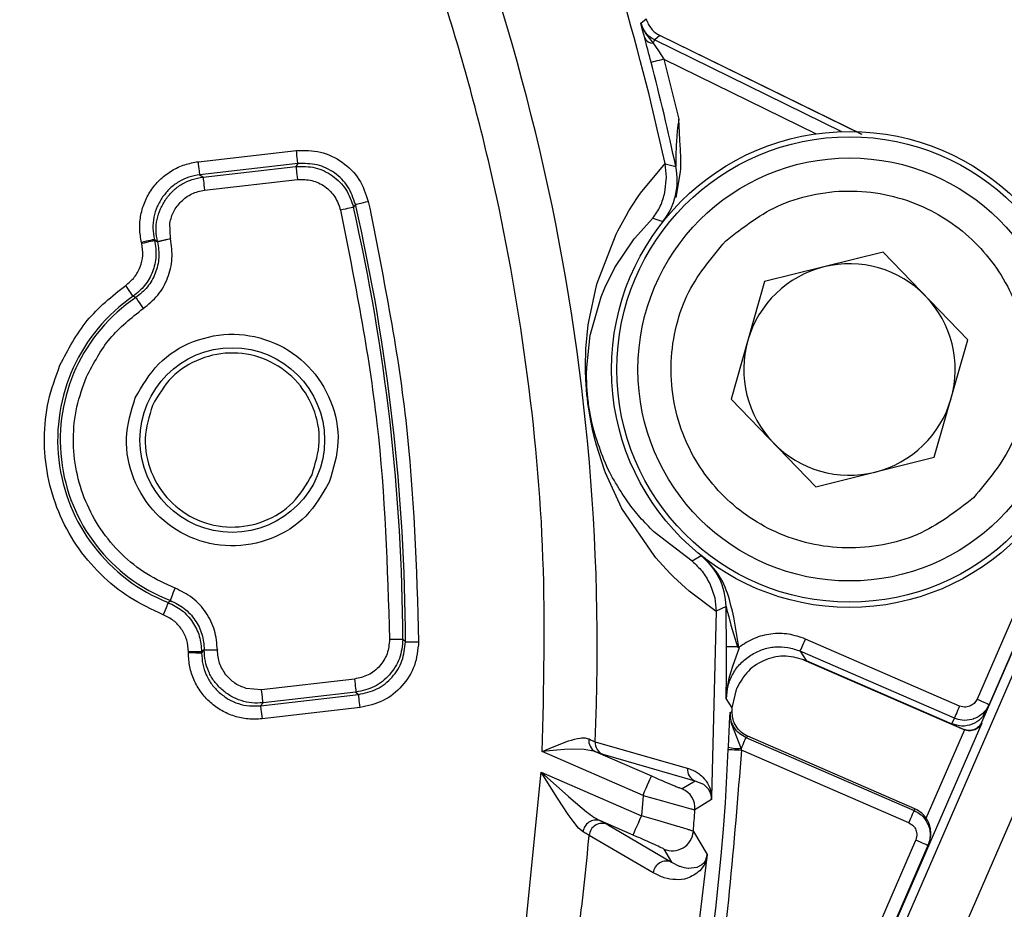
# Model space of a CAD drawing. Header units: millimetres. Extents: x 2719 to 13968, y 3953 to 13921.
# Tile 18 of 160: x 5219 to 5257, y 4804 to 4837. Entities that reach past the tile are written whole.
import ezdxf

# ---------------------------------------------------------------- set-up
doc = ezdxf.new("R2010")
doc.units = ezdxf.units.MM

msp = doc.modelspace()

# ---------------------------------------------------------------- linework, layer by layer
at = {"color": 7, "linetype": 'Continuous', "lineweight": 25}
for p, q in [((5210.732, 4701.181), (5276.463, 4852.499)), ((5227.318, 4744.718), (5267.535, 4837.3)), ((5242.77, 4837.283), (5242.968, 4837.447)), ((5242.834, 4837.028), (5242.77, 4837.283)), ((5242.77, 4837.283), (5242.851, 4837.063)), ((5242.911, 4836.73), (5242.834, 4837.028)), ((5242.851, 4837.063), (5242.955, 4836.879)), ((5242.955, 4836.879), (5243.232, 4836.535)), ((5243.232, 4836.535), (5243.245, 4836.562)), ((5243.232, 4836.535), (5243.318, 4836.406)), ((5243.245, 4836.562), (5243.257, 4836.585)), ((5243.257, 4836.585), (5243.267, 4836.606)), ((5243.267, 4836.606), (5243.275, 4836.623)), ((5243.275, 4836.623), (5243.282, 4836.637)), ((5243.282, 4836.637), (5243.287, 4836.647)), ((5243.287, 4836.647), (5243.29, 4836.653)), ((5243.29, 4836.653), (5243.292, 4836.656)), ((5243.49, 4836.821), (5243.292, 4836.656)), ((5243.292, 4836.656), (5250.359, 4833.186)), ((5251.1, 4833.085), (5243.49, 4836.821)), ((5251.134, 4833.079), (5243.49, 4836.821)), ((5243.318, 4836.406), (5243.429, 4836.24)), ((5243.429, 4836.24), (5243.637, 4835.929)), ((5243.164, 4835.805), (5243.154, 4835.803)), ((5243.193, 4835.813), (5243.164, 4835.805)), ((5243.238, 4835.825), (5243.193, 4835.813)), ((5243.298, 4835.84), (5243.238, 4835.825)), ((5243.371, 4835.86), (5243.298, 4835.84)), ((5243.454, 4835.881), (5243.371, 4835.86)), ((5243.544, 4835.905), (5243.454, 4835.881)), ((5243.637, 4835.929), (5243.544, 4835.905)), ((5243.637, 4835.929), (5244.201, 4833.655)), ((5244.228, 4833.157), (5244.201, 4833.655)), ((5244.246, 4832.858), (5244.228, 4833.157)), ((5244.257, 4832.66), (5244.246, 4832.858)), ((5226.029, 4832.049), (5229.738, 4832.473)), ((5229.749, 4832.377), (5229.738, 4832.473)), ((5229.76, 4832.285), (5229.749, 4832.377)), ((5244.106, 4832.705), (5244.093, 4832.241)), ((5226.04, 4831.953), (5226.029, 4832.049)), ((5229.769, 4832.2), (5229.76, 4832.285)), ((5229.778, 4832.125), (5229.769, 4832.2)), ((5229.785, 4832.063), (5229.778, 4832.125)), ((5229.79, 4832.017), (5229.785, 4832.063)), ((5229.794, 4831.988), (5229.79, 4832.017)), ((5229.795, 4831.977), (5229.794, 4831.988)), ((5226.05, 4831.861), (5226.04, 4831.953)), ((5226.06, 4831.776), (5226.05, 4831.861)), ((5226.068, 4831.701), (5226.06, 4831.776)), ((5226.075, 4831.639), (5226.068, 4831.701)), ((5226.081, 4831.593), (5226.075, 4831.639)), ((5229.795, 4831.977), (5226.085, 4831.553)), ((5226.206, 4831.468), (5229.719, 4831.87)), ((5229.795, 4831.977), (5229.719, 4831.87)), ((5229.719, 4831.87), (5229.72, 4831.859)), ((5229.72, 4831.859), (5229.724, 4831.83)), ((5229.724, 4831.83), (5229.729, 4831.783)), ((5229.729, 4831.783), (5229.736, 4831.722)), ((5229.736, 4831.722), (5229.744, 4831.647)), ((5229.744, 4831.647), (5229.754, 4831.561)), ((5242.759, 4830.857), (5243.681, 4831.975)), ((5243.681, 4831.975), (5243.683, 4831.964)), ((5243.683, 4831.964), (5244.088, 4831.866)), ((5243.74, 4831.46), (5243.683, 4831.964)), ((5244.103, 4830.692), (5244.269, 4831.665)), ((5226.084, 4831.564), (5226.081, 4831.593)), ((5226.085, 4831.553), (5226.084, 4831.564)), ((5226.085, 4831.553), (5226.206, 4831.468)), ((5226.206, 4831.468), (5226.207, 4831.457)), ((5226.207, 4831.457), (5226.21, 4831.428)), ((5226.21, 4831.428), (5226.216, 4831.382)), ((5226.216, 4831.382), (5226.223, 4831.32)), ((5226.223, 4831.32), (5226.231, 4831.245)), ((5226.231, 4831.245), (5226.241, 4831.16)), ((5226.262, 4830.971), (5229.776, 4831.373)), ((5229.754, 4831.561), (5229.765, 4831.469)), ((5229.765, 4831.469), (5229.776, 4831.373)), ((5243.679, 4830.888), (5243.74, 4831.46)), ((5226.241, 4831.16), (5226.252, 4831.067)), ((5226.252, 4831.067), (5226.262, 4830.971)), ((5232.19, 4830.486), (5232.274, 4830.505)), ((5232.274, 4830.505), (5232.364, 4830.526)), ((5232.364, 4830.526), (5232.458, 4830.548)), ((5242.317, 4830.19), (5242.643, 4830.692)), ((5242.643, 4830.692), (5242.759, 4830.857)), ((5231.503, 4830.237), (5231.408, 4830.216)), ((5231.593, 4830.258), (5231.503, 4830.237)), ((5231.677, 4830.277), (5231.593, 4830.258)), ((5231.751, 4830.293), (5231.677, 4830.277)), ((5231.811, 4830.307), (5231.751, 4830.293)), ((5231.857, 4830.318), (5231.811, 4830.307)), ((5231.885, 4830.324), (5231.857, 4830.318)), ((5231.896, 4830.327), (5231.885, 4830.324)), ((5231.971, 4830.436), (5231.896, 4830.327)), ((5231.971, 4830.436), (5231.982, 4830.439)), ((5231.982, 4830.439), (5232.01, 4830.445)), ((5232.01, 4830.445), (5232.056, 4830.455)), ((5232.056, 4830.455), (5232.116, 4830.469)), ((5232.116, 4830.469), (5232.19, 4830.486)), ((5242.206, 4830.004), (5242.317, 4830.19)), ((5241.892, 4829.429), (5242.206, 4830.004)), ((5242.53, 4829.145), (5243.223, 4829.913)), ((5243.223, 4829.913), (5243.602, 4829.791)), ((5243.602, 4829.791), (5243.636, 4829.821)), ((5224.972, 4829.141), (5224.953, 4829.724)), ((5241.832, 4829.31), (5241.892, 4829.429)), ((5223.973, 4829.016), (5223.879, 4828.994)), ((5224.064, 4829.038), (5223.973, 4829.016)), ((5224.147, 4829.057), (5224.064, 4829.038)), ((5224.158, 4829.013), (5224.074, 4828.993)), ((5224.221, 4829.075), (5224.147, 4829.057)), ((5224.231, 4829.03), (5224.158, 4829.013)), ((5224.282, 4829.089), (5224.221, 4829.075)), ((5224.292, 4829.044), (5224.231, 4829.03)), ((5224.327, 4829.1), (5224.282, 4829.089)), ((5224.337, 4829.055), (5224.292, 4829.044)), ((5224.355, 4829.106), (5224.327, 4829.1)), ((5224.366, 4829.061), (5224.337, 4829.055)), ((5224.366, 4829.109), (5224.355, 4829.106)), ((5224.366, 4829.109), (5224.486, 4829.027)), ((5224.376, 4829.064), (5224.366, 4829.109)), ((5224.376, 4829.064), (5224.366, 4829.061)), ((5224.376, 4829.064), (5224.487, 4829.019)), ((5224.486, 4829.027), (5224.496, 4829.029)), ((5224.487, 4829.019), (5224.486, 4829.027)), ((5224.498, 4829.021), (5224.487, 4829.019)), ((5224.496, 4829.029), (5224.525, 4829.036)), ((5224.526, 4829.028), (5224.498, 4829.021)), ((5224.525, 4829.036), (5224.57, 4829.047)), ((5224.572, 4829.039), (5224.526, 4829.028)), ((5224.57, 4829.047), (5224.631, 4829.061)), ((5224.632, 4829.053), (5224.572, 4829.039)), ((5224.631, 4829.061), (5224.704, 4829.078)), ((5224.706, 4829.07), (5224.632, 4829.053)), ((5224.704, 4829.078), (5224.788, 4829.097)), ((5224.79, 4829.089), (5224.706, 4829.07)), ((5224.788, 4829.097), (5224.878, 4829.119)), ((5224.88, 4829.11), (5224.79, 4829.089)), ((5224.878, 4829.119), (5224.972, 4829.141)), ((5224.974, 4829.132), (5224.88, 4829.11)), ((5224.972, 4829.141), (5224.974, 4829.132)), ((5241.113, 4827.456), (5241.832, 4829.31)), ((5241.787, 4828.044), (5242.489, 4829.093)), ((5242.489, 4829.093), (5242.53, 4829.145)), ((5223.89, 4828.95), (5223.879, 4828.994)), ((5223.984, 4828.972), (5223.89, 4828.95)), ((5224.074, 4828.993), (5223.984, 4828.972)), ((5251.93, 4828.631), (5247.449, 4827.514)), ((5255.138, 4825.309), (5251.93, 4828.631)), ((5241.406, 4827.283), (5241.787, 4828.044)), ((5223.335, 4827.293), (5223.281, 4827.373)), ((5223.388, 4827.217), (5223.335, 4827.293)), ((5223.437, 4827.146), (5223.388, 4827.217)), ((5223.48, 4827.084), (5223.437, 4827.146)), ((5240.797, 4826.006), (5241.087, 4827.367)), ((5241.087, 4827.367), (5241.113, 4827.456)), ((5241.266, 4826.943), (5241.406, 4827.283)), ((5247.449, 4827.514), (5246.176, 4823.075)), ((5223.515, 4827.033), (5223.48, 4827.084)), ((5223.542, 4826.994), (5223.515, 4827.033)), ((5223.558, 4826.97), (5223.542, 4826.994)), ((5223.564, 4826.961), (5223.558, 4826.97)), ((5223.662, 4826.909), (5223.564, 4826.961)), ((5223.662, 4826.909), (5223.668, 4826.901)), ((5223.668, 4826.901), (5223.684, 4826.876)), ((5223.684, 4826.876), (5223.711, 4826.838)), ((5223.711, 4826.838), (5223.745, 4826.786)), ((5223.745, 4826.786), (5223.788, 4826.724)), ((5240.862, 4825.532), (5241.266, 4826.943)), ((5223.788, 4826.724), (5223.836, 4826.653)), ((5223.836, 4826.653), (5223.888, 4826.576)), ((5223.888, 4826.576), (5223.942, 4826.496)), ((5261.875, 4826.444), (5255.481, 4811.725)), ((5262.333, 4826.245), (5255.939, 4811.526)), ((5240.69, 4824.966), (5240.778, 4825.877)), ((5240.778, 4825.877), (5240.797, 4826.006)), ((5240.719, 4824.266), (5240.853, 4825.486)), ((5240.853, 4825.486), (5240.862, 4825.532)), ((5253.865, 4820.87), (5255.138, 4825.309)), ((5240.681, 4824.758), (5240.69, 4824.966)), ((5240.717, 4824.185), (5240.719, 4824.266)), ((5246.176, 4823.075), (5249.384, 4819.753)), ((5240.869, 4822.25), (5240.782, 4822.771)), ((5240.951, 4821.853), (5240.869, 4822.25)), ((5241.047, 4821.462), (5240.951, 4821.853)), ((5241.026, 4821.755), (5240.988, 4821.893)), ((5241.084, 4821.325), (5241.047, 4821.462)), ((5241.391, 4820.381), (5241.084, 4821.325)), ((5249.384, 4819.753), (5253.865, 4820.87)), ((5241.426, 4820.289), (5241.391, 4820.381)), ((5242.04, 4818.959), (5241.426, 4820.289)), ((5241.841, 4819.849), (5241.808, 4819.906)), ((5242.073, 4818.899), (5242.04, 4818.959)), ((5243.264, 4817.153), (5242.073, 4818.899)), ((5243.306, 4818.01), (5243.25, 4818.063)), ((5244.706, 4816.941), (5243.306, 4818.01)), ((5243.336, 4817.067), (5243.264, 4817.153)), ((5245.047, 4817.145), (5244.706, 4816.941)), ((5245.087, 4817.124), (5245.047, 4817.145)), ((5243.86, 4816.493), (5243.336, 4817.067)), ((5244.002, 4816.35), (5243.86, 4816.493)), ((5244.449, 4815.934), (5244.002, 4816.35)), ((5245.37, 4816.094), (5245.558, 4815.551)), ((5225.025, 4815.592), (5225.052, 4815.663)), ((5225.052, 4815.663), (5225.083, 4815.743)), ((5225.083, 4815.743), (5225.116, 4815.83)), ((5225.116, 4815.83), (5225.151, 4815.92)), ((5244.588, 4815.813), (5244.449, 4815.934)), ((5245.617, 4815.035), (5244.588, 4815.813)), ((5224.833, 4815.242), (5224.806, 4815.172)), ((5224.856, 4815.3), (5224.833, 4815.242)), ((5224.873, 4815.344), (5224.856, 4815.3)), ((5224.884, 4815.371), (5224.873, 4815.344)), ((5224.888, 4815.381), (5224.884, 4815.371)), ((5224.888, 4815.381), (5224.971, 4815.453)), ((5224.971, 4815.453), (5224.975, 4815.463)), ((5224.975, 4815.463), (5224.986, 4815.491)), ((5224.986, 4815.491), (5225.003, 4815.534)), ((5225.003, 4815.534), (5225.025, 4815.592)), ((5245.558, 4815.551), (5245.617, 4815.047)), ((5245.989, 4815.234), (5245.617, 4815.047)), ((5224.74, 4815.006), (5224.704, 4814.916)), ((5224.774, 4815.092), (5224.74, 4815.006)), ((5224.806, 4815.172), (5224.774, 4815.092)), ((5245.617, 4815.035), (5245.442, 4808.016)), ((5245.617, 4815.035), (5245.617, 4815.047)), ((5246.067, 4814.919), (5246.088, 4814.833)), ((5246.088, 4814.833), (5246.169, 4814.519)), ((5246.169, 4814.519), (5246.425, 4813.709)), ((5233.361, 4813.981), (5233.264, 4813.98)), ((5233.454, 4813.981), (5233.361, 4813.981)), ((5233.539, 4813.981), (5233.454, 4813.981)), ((5233.615, 4813.982), (5233.539, 4813.981)), ((5233.677, 4813.982), (5233.615, 4813.982)), ((5233.724, 4813.982), (5233.677, 4813.982)), ((5233.753, 4813.982), (5233.724, 4813.982)), ((5233.764, 4813.982), (5233.753, 4813.982)), ((5233.862, 4813.893), (5233.764, 4813.982)), ((5233.862, 4813.893), (5233.873, 4813.893)), ((5233.873, 4813.893), (5233.902, 4813.893)), ((5233.902, 4813.893), (5233.949, 4813.893)), ((5233.949, 4813.893), (5234.011, 4813.893)), ((5234.011, 4813.893), (5234.086, 4813.893)), ((5234.086, 4813.893), (5234.172, 4813.893)), ((5234.172, 4813.893), (5234.265, 4813.894)), ((5234.265, 4813.894), (5234.362, 4813.894)), ((5248.854, 4813.676), (5248.884, 4813.746)), ((5248.884, 4813.746), (5248.918, 4813.824)), ((5248.918, 4813.824), (5248.955, 4813.909)), ((5248.955, 4813.909), (5248.993, 4813.998)), ((5254.823, 4811.465), (5248.993, 4813.998)), ((5225.653, 4813.471), (5225.654, 4813.517)), ((5225.75, 4813.471), (5225.653, 4813.471)), ((5225.75, 4813.517), (5225.654, 4813.517)), ((5225.843, 4813.517), (5225.75, 4813.517)), ((5225.843, 4813.471), (5225.75, 4813.471)), ((5225.929, 4813.516), (5225.843, 4813.517)), ((5225.929, 4813.47), (5225.843, 4813.471)), ((5226.005, 4813.516), (5225.929, 4813.516)), ((5226.004, 4813.47), (5225.929, 4813.47)), ((5226.067, 4813.47), (5226.004, 4813.47)), ((5226.067, 4813.516), (5226.005, 4813.516)), ((5226.113, 4813.516), (5226.067, 4813.516)), ((5226.113, 4813.47), (5226.067, 4813.47)), ((5226.143, 4813.516), (5226.113, 4813.516)), ((5226.143, 4813.47), (5226.113, 4813.47)), ((5226.153, 4813.516), (5226.143, 4813.516)), ((5226.153, 4813.47), (5226.143, 4813.47)), ((5226.251, 4813.585), (5226.153, 4813.516)), ((5226.251, 4813.576), (5226.153, 4813.47)), ((5226.153, 4813.47), (5226.153, 4813.516)), ((5226.251, 4813.576), (5226.251, 4813.585)), ((5226.251, 4813.585), (5226.262, 4813.585)), ((5226.262, 4813.576), (5226.251, 4813.576)), ((5226.262, 4813.585), (5226.292, 4813.585)), ((5226.292, 4813.576), (5226.262, 4813.576)), ((5226.292, 4813.585), (5226.338, 4813.584)), ((5226.338, 4813.576), (5226.292, 4813.576)), ((5226.338, 4813.584), (5226.4, 4813.584)), ((5226.4, 4813.576), (5226.338, 4813.576)), ((5226.4, 4813.584), (5226.476, 4813.584)), ((5226.476, 4813.576), (5226.4, 4813.576)), ((5226.476, 4813.584), (5226.562, 4813.584)), ((5226.562, 4813.576), (5226.476, 4813.576)), ((5226.562, 4813.584), (5226.655, 4813.584)), ((5226.655, 4813.576), (5226.562, 4813.576)), ((5226.655, 4813.584), (5226.751, 4813.584)), ((5226.751, 4813.575), (5226.655, 4813.576)), ((5226.751, 4813.584), (5226.751, 4813.575)), ((5246.486, 4813.661), (5246.242, 4812.993)), ((5246.425, 4813.709), (5246.486, 4813.661)), ((5248.794, 4813.539), (5248.798, 4813.549)), ((5254.624, 4811.007), (5248.794, 4813.539)), ((5248.794, 4813.539), (5249.021, 4813.183)), ((5248.798, 4813.549), (5248.81, 4813.576)), ((5248.81, 4813.576), (5248.829, 4813.619)), ((5248.829, 4813.619), (5248.854, 4813.676)), ((5246.242, 4812.993), (5246.153, 4812.714)), ((5254.997, 4810.569), (5248.934, 4813.202)), ((5249.021, 4813.183), (5254.53, 4810.791)), ((5245.998, 4811.75), (5246.002, 4812.651)), ((5246.151, 4812.715), (5246.097, 4812.508)), ((5231.935, 4812.485), (5228.421, 4812.083)), ((5231.935, 4812.485), (5231.946, 4812.388)), ((5231.946, 4812.388), (5231.956, 4812.296)), ((5231.956, 4812.296), (5231.966, 4812.211)), ((5246.097, 4812.508), (5246.043, 4812.237)), ((5228.421, 4812.083), (5227.839, 4812.131)), ((5228.38, 4811.477), (5232.09, 4811.901)), ((5228.432, 4811.987), (5228.421, 4812.083)), ((5228.443, 4811.895), (5228.432, 4811.987)), ((5228.453, 4811.809), (5228.443, 4811.895)), ((5231.991, 4811.988), (5228.478, 4811.586)), ((5231.966, 4812.211), (5231.974, 4812.136)), ((5231.974, 4812.136), (5231.981, 4812.074)), ((5231.981, 4812.074), (5231.987, 4812.028)), ((5231.987, 4812.028), (5231.99, 4811.999)), ((5231.99, 4811.999), (5231.991, 4811.988)), ((5231.991, 4811.988), (5232.09, 4811.901)), ((5232.091, 4811.89), (5232.09, 4811.901)), ((5232.094, 4811.861), (5232.091, 4811.89)), ((5246.043, 4812.237), (5245.999, 4811.75)), ((5246.226, 4811.402), (5246.391, 4812.146)), ((5228.38, 4811.477), (5228.478, 4811.586)), ((5228.461, 4811.734), (5228.453, 4811.809)), ((5228.468, 4811.672), (5228.461, 4811.734)), ((5228.474, 4811.626), (5228.468, 4811.672)), ((5228.477, 4811.597), (5228.474, 4811.626)), ((5228.478, 4811.586), (5228.477, 4811.597)), ((5232.099, 4811.814), (5232.094, 4811.861)), ((5232.106, 4811.753), (5232.099, 4811.814)), ((5232.115, 4811.678), (5232.106, 4811.753)), ((5232.125, 4811.592), (5232.115, 4811.678)), ((5232.135, 4811.5), (5232.125, 4811.592)), ((5246.226, 4811.402), (5245.998, 4811.75)), ((5255.481, 4811.725), (5255.371, 4811.566)), ((5255.481, 4811.725), (5255.57, 4811.686)), ((5255.57, 4811.686), (5255.656, 4811.649)), ((5255.656, 4811.649), (5255.735, 4811.614)), ((5255.735, 4811.614), (5255.805, 4811.584)), ((5255.805, 4811.584), (5255.862, 4811.559)), ((5255.845, 4811.309), (5255.939, 4811.526)), ((5255.862, 4811.559), (5255.904, 4811.541)), ((5255.904, 4811.541), (5255.93, 4811.53)), ((5255.93, 4811.53), (5255.939, 4811.526)), ((5228.38, 4811.477), (5228.381, 4811.466)), ((5228.381, 4811.466), (5228.384, 4811.437)), ((5228.384, 4811.437), (5228.39, 4811.39)), ((5228.39, 4811.39), (5228.397, 4811.329)), ((5228.397, 4811.329), (5228.405, 4811.254)), ((5228.405, 4811.254), (5228.415, 4811.168)), ((5228.415, 4811.168), (5228.426, 4811.076)), ((5232.146, 4811.404), (5228.437, 4810.98)), ((5232.146, 4811.404), (5232.135, 4811.5)), ((5246.142, 4811.217), (5246.216, 4811.264)), ((5246.221, 4811.226), (5246.226, 4811.402)), ((5254.683, 4811.144), (5254.658, 4811.087)), ((5254.713, 4811.213), (5254.683, 4811.144)), ((5254.747, 4811.292), (5254.713, 4811.213)), ((5254.784, 4811.377), (5254.747, 4811.292)), ((5254.823, 4811.465), (5254.784, 4811.377)), ((5255.011, 4811.424), (5254.823, 4811.465)), ((5255.659, 4810.817), (5226.997, 4744.835)), ((5228.426, 4811.076), (5228.437, 4810.98)), ((5254.53, 4810.791), (5254.624, 4811.007)), ((5254.628, 4811.017), (5254.624, 4811.007)), ((5254.64, 4811.044), (5254.628, 4811.017)), ((5254.658, 4811.087), (5254.64, 4811.044)), ((5255.65, 4810.84), (5255.659, 4810.817)), ((5246.29, 4810.525), (5246.561, 4809.852)), ((5254.997, 4810.569), (5254.993, 4810.58)), ((5254.997, 4810.569), (5255.005, 4810.565)), ((5239.547, 4809.957), (5240.035, 4810.144)), ((5241.04, 4810.112), (5244.524, 4809.113)), ((5246.597, 4809.935), (5246.631, 4810.014)), ((5246.631, 4810.014), (5246.662, 4810.086)), ((5246.662, 4810.086), (5246.69, 4810.148)), ((5246.69, 4810.148), (5246.712, 4810.2)), ((5246.712, 4810.2), (5246.729, 4810.238)), ((5246.729, 4810.238), (5246.739, 4810.263)), ((5246.739, 4810.263), (5246.743, 4810.272)), ((5246.776, 4810.293), (5246.743, 4810.272)), ((5246.743, 4810.272), (5253.104, 4807.509)), ((5246.817, 4810.319), (5246.776, 4810.293)), ((5253.133, 4807.575), (5246.817, 4810.319)), ((5239.038, 4809.741), (5239.334, 4809.867)), ((5239.589, 4809.793), (5239.038, 4809.741)), ((5242.848, 4808.086), (5239.038, 4809.741)), ((5239.334, 4809.867), (5239.547, 4809.957)), ((5239.88, 4809.817), (5239.589, 4809.793)), ((5240.125, 4809.831), (5239.88, 4809.817)), ((5240.624, 4809.827), (5240.125, 4809.831)), ((5241.042, 4809.742), (5240.624, 4809.827)), ((5241.042, 4809.742), (5243.166, 4808.82)), ((5246.074, 4809.823), (5246.078, 4809.913)), ((5246.074, 4809.823), (5246.085, 4809.822)), ((5246.085, 4809.822), (5246.115, 4809.821)), ((5246.115, 4809.821), (5246.162, 4809.819)), ((5246.162, 4809.819), (5246.224, 4809.816)), ((5246.224, 4809.816), (5246.299, 4809.813)), ((5246.299, 4809.813), (5246.385, 4809.809)), ((5246.385, 4809.809), (5246.477, 4809.805)), ((5246.477, 4809.805), (5246.574, 4809.801)), ((5246.561, 4809.852), (5246.597, 4809.935)), ((5246.561, 4809.852), (5246.574, 4809.801)), ((5252.905, 4807.05), (5246.574, 4809.801)), ((5244.82, 4808.628), (5241.336, 4809.632)), ((5238.34, 4802.413), (5238.996, 4808.966)), ((5239.4, 4808.317), (5238.996, 4808.966)), ((5238.996, 4808.966), (5240.03, 4808.043)), ((5238.996, 4808.966), (5242.793, 4807.317)), ((5243.023, 4808.49), (5243.071, 4808.6)), ((5243.071, 4808.6), (5243.111, 4808.692)), ((5243.111, 4808.692), (5243.14, 4808.76)), ((5243.14, 4808.76), (5243.159, 4808.803)), ((5243.159, 4808.803), (5243.166, 4808.82)), ((5244.82, 4808.628), (5244.335, 4808.334)), ((5245.144, 4808.494), (5244.82, 4808.628)), ((5239.612, 4807.976), (5239.4, 4808.317)), ((5242.848, 4808.086), (5242.909, 4808.228)), ((5242.909, 4808.228), (5242.968, 4808.364)), ((5242.968, 4808.364), (5243.023, 4808.49)), ((5245.168, 4808.477), (5245.144, 4808.494)), ((5245.303, 4808.347), (5245.168, 4808.477)), ((5245.325, 4808.319), (5245.303, 4808.347)), ((5245.378, 4808.229), (5245.325, 4808.319)), ((5245.394, 4808.192), (5245.378, 4808.229)), ((5239.798, 4807.687), (5239.612, 4807.976)), ((5240.03, 4808.043), (5240.127, 4807.958)), ((5240.127, 4807.958), (5240.711, 4807.469)), ((5242.848, 4808.086), (5242.793, 4807.317)), ((5242.848, 4808.086), (5243.585, 4807.877)), ((5243.585, 4807.877), (5243.934, 4807.779)), ((5243.934, 4807.779), (5244.217, 4807.7)), ((5245.436, 4807.925), (5244.814, 4807.544)), ((5240.015, 4807.367), (5239.798, 4807.687)), ((5244.217, 4807.7), (5244.651, 4807.582)), ((5253.044, 4807.372), (5253.069, 4807.429)), ((5253.069, 4807.429), (5253.088, 4807.472)), ((5253.088, 4807.472), (5253.1, 4807.499)), ((5253.1, 4807.499), (5253.104, 4807.509)), ((5253.104, 4807.509), (5253.133, 4807.575)), ((5240.2, 4807.112), (5240.015, 4807.367)), ((5240.414, 4806.85), (5240.2, 4807.112)), ((5242.474, 4806.583), (5241.216, 4807.13)), ((5241.216, 4807.13), (5241.502, 4806.988)), ((5242.617, 4806.913), (5242.672, 4807.039)), ((5242.672, 4807.039), (5242.731, 4807.175)), ((5242.731, 4807.175), (5242.793, 4807.317)), ((5243.403, 4807.139), (5242.793, 4807.317)), ((5243.531, 4807.101), (5243.403, 4807.139)), ((5244.16, 4806.913), (5243.531, 4807.101)), ((5252.905, 4807.05), (5252.943, 4807.139)), ((5252.905, 4807.05), (5253.063, 4806.941)), ((5252.943, 4807.139), (5252.98, 4807.224)), ((5252.98, 4807.224), (5253.014, 4807.303)), ((5253.014, 4807.303), (5253.044, 4807.372)), ((5240.582, 4806.708), (5240.414, 4806.85)), ((5241.502, 4806.988), (5243.929, 4805.565)), ((5242.5, 4806.642), (5242.53, 4806.711)), ((5242.53, 4806.711), (5242.569, 4806.802)), ((5242.569, 4806.802), (5242.617, 4806.913)), ((5244.752, 4806.725), (5245.272, 4805.844)), ((5228.528, 4749.678), (5253.164, 4806.393)), ((5243.237, 4805.157), (5240.809, 4806.572)), ((5242.474, 4806.583), (5242.481, 4806.599)), ((5242.481, 4806.599), (5242.5, 4806.642)), ((5253.205, 4806.58), (5253.164, 4806.393)), ((5253.254, 4806.354), (5253.164, 4806.393)), ((5253.34, 4806.316), (5253.254, 4806.354)), ((5253.419, 4806.282), (5253.34, 4806.316)), ((5253.623, 4806.193), (5228.986, 4749.479)), ((5243.636, 4806.056), (5243.929, 4805.565)), ((5253.488, 4806.252), (5253.419, 4806.282)), ((5253.545, 4806.227), (5253.488, 4806.252)), ((5253.588, 4806.209), (5253.545, 4806.227)), ((5253.614, 4806.197), (5253.588, 4806.209)), ((5253.623, 4806.193), (5253.614, 4806.197)), ((5253.623, 4806.193), (5253.652, 4806.26)), ((5243.929, 4805.565), (5244.22, 4805.414)), ((5245.265, 4805.757), (5244.645, 4800.662)), ((5245.078, 4805.469), (5245.159, 4805.548)), ((5245.158, 4805.549), (5245.168, 4805.562)), ((5244.22, 4805.414), (5244.244, 4805.405)), ((5244.244, 4805.405), (5244.313, 4805.382)), ((5244.313, 4805.382), (5244.405, 4805.358)), ((5244.405, 4805.358), (5244.554, 4805.334)), ((5244.554, 4805.334), (5244.568, 4805.333)), ((5244.568, 4805.334), (5244.887, 4805.367)), ((5244.887, 4805.367), (5244.902, 4805.373)), ((5244.902, 4805.373), (5245.059, 4805.455)), ((5245.156, 4805.442), (5244.999, 4805.23)), ((5245.06, 4805.455), (5245.078, 4805.469))]:
    msp.add_line(p, q, dxfattribs=at)
at = {"color": 8, "linetype": 'Continuous', "lineweight": 25}
for p, q in [((5243.637, 4835.929), (5249.396, 4833.102)), ((5262.271, 4826.081), (5255.65, 4810.84)), ((5248.979, 4813.193), (5254.993, 4810.58)), ((5255.005, 4810.565), (5253.549, 4807.213))]:
    msp.add_line(p, q, dxfattribs=at)
at = {"color": 7, "linetype": 'Continuous', "lineweight": 25}
for centre, radius in [((5250.657, 4824.192), 8.999), ((5250.657, 4824.192), 8.799), ((5250.657, 4824.192), 7.999), ((5227.312, 4821.524), 3.491)]:
    msp.add_circle(centre, radius, dxfattribs=at)
for centre, radius, start, end in [((5158.767, 4813.69), 86.86, 12.15274, 30.96316), ((5158.767, 4813.69), 82.35, 357.50992, 28.81139), ((5243.217, 4836.871), 0.336, 204.6847, 272.6437), ((5158.767, 4813.69), 87.235, 12.0262, 14.68393), ((5241.643, 4831.345), 2.5, 321.5714, 12.0178), ((5158.767, 4813.69), 74.997, 0.22363, 12.81684), ((5158.767, 4813.69), 75.095, 0.15487, 12.8856), ((5250.657, 4824.192), 3.999, 103.9976, 163.9976), ((5250.657, 4824.192), 3.999, 43.9976, 103.9976), ((5227.312, 4821.524), 6.604, 124.5758, 248.4647), ((5227.312, 4821.524), 6.506, 124.1266, 248.9138), ((5250.657, 4824.192), 3.999, 343.9976, 43.9976), ((5250.657, 4824.192), 3.999, 163.9976, 223.9976), ((5250.657, 4824.192), 3.999, 283.9976, 343.9976), ((5250.657, 4824.192), 3.999, 223.9976, 283.9976), ((5243.49, 4815.189), 2.5, 1.0229, 51.469), ((5210.556, 4932.91), 184.975, 276.52024, 320.93977), ((5158.767, 4813.69), 87.235, 0.01258, 1.01427), ((5241.245, 4810.14), 0.447, 169.7997, 242.9582), ((5241.536, 4810.087), 0.497, 177.1041, 246.2225), ((5158.767, 4813.69), 87.393, 315.57652, 357.46396), ((5246.518, 4811.463), 1.611, 254.1747, 271.5335), ((5245.02, 4809.083), 0.497, 176.5489, 246.2211), ((5244.016, 4807.6), 0.8, 355.9282, 66.5063), ((5158.767, 4813.69), 86.266, 355.36914, 355.9146), ((5241.073, 4806.657), 0.494, 73.2243, 174.0283), ((5241.308, 4806.527), 0.5, 67.0873, 174.8241), ((5243.954, 4806.79), 0.8, 246.5517, 355.337), ((5158.767, 4813.69), 82.35, 352.40579, 355.04202), ((5243.734, 4805.105), 0.5, 67.0764, 174.0289)]:
    msp.add_arc(centre, radius, start, end, dxfattribs=at)
for points, knots in [([(5267.535, 4837.3), (5268.11, 4838.86), (5269.259, 4841.981), (5269.784, 4846.974), (5269.392, 4851.956), (5268.018, 4856.769), (5265.737, 4861.225), (5262.623, 4865.134), (5258.832, 4868.425), (5255.862, 4869.921), (5254.377, 4870.669)], [0, 0, 0, 0, 0.125, 0.25, 0.375, 0.5, 0.625, 0.75, 0.875, 1, 1, 1, 1]), ([(5239.038, 4809.741), (5239.094, 4812.18), (5239.206, 4817.07), (5238.523, 4824.403), (5237.219, 4831.667), (5235.229, 4838.775), (5232.651, 4845.674), (5230.421, 4850.027), (5229.308, 4852.198)], [0, 0, 0, 0, 0.1658474, 0.3325699, 0.4999999, 0.6674192, 0.834147, 1, 1, 1, 1]), ([(5243.292, 4836.656), (5243.23, 4836.691), (5243.108, 4836.76), (5242.959, 4836.91), (5242.839, 4837.084), (5242.793, 4837.217), (5242.77, 4837.283)], [0, 0, 0, 0, 0.250184, 0.500177, 0.750075, 1, 1, 1, 1]), ([(5242.968, 4837.447), (5242.991, 4837.381), (5243.038, 4837.249), (5243.158, 4837.075), (5243.307, 4836.925), (5243.429, 4836.856), (5243.49, 4836.821)], [0, 0, 0, 0, 0.250001, 0.499998, 0.750002, 1, 1, 1, 1]), ([(5243.154, 4835.803), (5243.11, 4835.97), (5243.022, 4836.306), (5242.948, 4836.589), (5242.911, 4836.73)], [0, 0, 0, 0, 0.500699, 1, 1, 1, 1]), ([(5244.201, 4833.655), (5244.178, 4833.503), (5244.152, 4833.332), (5244.134, 4833.127), (5244.12, 4832.962), (5244.112, 4832.817), (5244.106, 4832.705)], [0, 0, 0, 0, 0.477419, 0.538792, 0.646387, 1, 1, 1, 1]), ([(5229.738, 4832.473), (5230.044, 4832.476), (5230.657, 4832.481), (5231.496, 4832.071), (5232.16, 4831.416), (5232.359, 4830.837), (5232.458, 4830.548)], [0, 0, 0, 0, 0.250092, 0.500236, 0.750102, 1, 1, 1, 1]), ([(5244.269, 4831.665), (5244.274, 4831.83), (5244.284, 4832.162), (5244.266, 4832.493), (5244.257, 4832.66)], [0, 0, 0, 0, 0.496614, 1, 1, 1, 1]), ([(5223.879, 4828.994), (5223.849, 4829.168), (5223.789, 4829.516), (5223.842, 4830.046), (5223.995, 4830.552), (5224.253, 4831.015), (5224.601, 4831.414), (5225.026, 4831.729), (5225.507, 4831.958), (5225.855, 4832.019), (5226.029, 4832.049)], [0, 0, 0, 0, 0.125176, 0.250369, 0.375322, 0.500046, 0.624703, 0.749626, 0.874756, 1, 1, 1, 1]), ([(5244.093, 4832.241), (5244.092, 4832.14), (5244.091, 4832.009), (5244.09, 4831.894), (5244.089, 4831.867), (5244.089, 4831.866), (5244.088, 4831.866)], [0, 0, 0, 0, 0.657413, 0.857184, 0.932978, 1, 1, 1, 1]), ([(5229.719, 4831.87), (5229.965, 4831.872), (5230.456, 4831.878), (5231.122, 4831.54), (5231.66, 4831.023), (5231.817, 4830.559), (5231.896, 4830.327)], [0, 0, 0, 0, 0.250898, 0.500402, 0.749776, 1, 1, 1, 1]), ([(5231.971, 4830.436), (5231.891, 4830.667), (5231.732, 4831.13), (5231.202, 4831.655), (5230.53, 4831.982), (5230.04, 4831.979), (5229.795, 4831.977)], [0, 0, 0, 0, 0.249919, 0.499744, 0.749351, 1, 1, 1, 1]), ([(5226.085, 4831.553), (5225.946, 4831.528), (5225.669, 4831.479), (5225.284, 4831.298), (5224.941, 4831.047), (5224.766, 4830.826), (5224.678, 4830.716)], [0, 0, 0, 0, 0.250223, 0.500388, 0.750062, 1, 1, 1, 1]), ([(5224.801, 4830.631), (5224.888, 4830.742), (5225.061, 4830.963), (5225.403, 4831.215), (5225.789, 4831.394), (5226.067, 4831.443), (5226.206, 4831.468)], [0, 0, 0, 0, 0.249416, 0.498792, 0.749703, 1, 1, 1, 1]), ([(5229.776, 4831.373), (5229.96, 4831.374), (5230.328, 4831.376), (5230.832, 4831.13), (5231.23, 4830.736), (5231.349, 4830.389), (5231.408, 4830.216)], [0, 0, 0, 0, 0.25047, 0.500724, 0.750506, 1, 1, 1, 1]), ([(5225.377, 4830.546), (5225.507, 4830.654), (5225.766, 4830.871), (5226.097, 4830.938), (5226.262, 4830.971)], [0, 0, 0, 0, 0.500371, 1, 1, 1, 1]), ([(5243.224, 4829.913), (5243.325, 4830.061), (5243.53, 4830.361), (5243.629, 4830.711), (5243.679, 4830.888)], [0, 0, 0, 0, 0.493704, 1, 1, 1, 1]), ([(5245.969, 4829.047), (5246.642, 4829.572), (5247.678, 4830.379), (5249.393, 4830.866), (5250.775, 4830.989), (5252.157, 4830.82), (5253.835, 4830.256), (5255.629, 4828.993), (5256.829, 4827.156), (5257.334, 4825.459), (5257.454, 4824.072), (5257.282, 4822.696), (5256.736, 4820.998), (5255.893, 4819.991), (5255.345, 4819.337)], [0, 0, 0, 0, 0.1197285, 0.1841804, 0.2500001, 0.3158197, 0.3802718, 0.5000002, 0.6197285, 0.6841805, 0.75, 0.8158196, 0.8802716, 1, 1, 1, 1]), ([(5224.678, 4830.716), (5224.604, 4830.596), (5224.456, 4830.357), (5224.334, 4829.949), (5224.294, 4829.526), (5224.342, 4829.248), (5224.366, 4829.109)], [0, 0, 0, 0, 0.249941, 0.499617, 0.749783, 1, 1, 1, 1]), ([(5224.486, 4829.027), (5224.46, 4829.166), (5224.41, 4829.444), (5224.458, 4829.866), (5224.581, 4830.272), (5224.728, 4830.511), (5224.801, 4830.631)], [0, 0, 0, 0, 0.2510556, 0.5004949, 0.7501549, 1, 1, 1, 1]), ([(5224.953, 4829.724), (5224.991, 4829.878), (5225.067, 4830.185), (5225.274, 4830.426), (5225.377, 4830.546)], [0, 0, 0, 0, 0.499346, 1, 1, 1, 1]), ([(5232.458, 4830.548), (5233.007, 4827.798), (5234.105, 4822.3), (5234.276, 4816.696), (5234.362, 4813.894)], [0, 0, 0, 0, 0.5, 1, 1, 1, 1]), ([(5231.408, 4830.216), (5231.941, 4827.535), (5233.006, 4822.175), (5233.178, 4816.712), (5233.264, 4813.98)], [0, 0, 0, 0, 0.5, 1, 1, 1, 1]), ([(5224.376, 4829.064), (5224.406, 4828.865), (5224.464, 4828.467), (5224.316, 4827.878), (5224.028, 4827.343), (5223.719, 4827.089), (5223.564, 4826.961)], [0, 0, 0, 0, 0.251085, 0.500723, 0.750077, 1, 1, 1, 1]), ([(5224.487, 4829.019), (5224.517, 4828.818), (5224.574, 4828.419), (5224.423, 4827.826), (5224.132, 4827.29), (5223.819, 4827.036), (5223.662, 4826.909)], [0, 0, 0, 0, 0.250955, 0.500686, 0.750112, 1, 1, 1, 1]), ([(5223.942, 4826.496), (5224.138, 4826.655), (5224.529, 4826.972), (5224.899, 4827.641), (5225.081, 4828.383), (5225.01, 4828.882), (5224.974, 4829.132)], [0, 0, 0, 0, 0.250153, 0.499706, 0.749504, 1, 1, 1, 1]), ([(5255.345, 4819.337), (5254.672, 4818.812), (5253.636, 4818.005), (5251.921, 4817.518), (5250.539, 4817.395), (5249.157, 4817.564), (5247.479, 4818.128), (5245.685, 4819.391), (5244.485, 4821.228), (5243.98, 4822.925), (5243.86, 4824.312), (5244.032, 4825.688), (5244.578, 4827.386), (5245.421, 4828.392), (5245.969, 4829.047)], [0, 0, 0, 0, 0.119729, 0.18418, 0.25, 0.31582, 0.380272, 0.5, 0.619728, 0.684181, 0.75, 0.81582, 0.880272, 1, 1, 1, 1]), ([(5223.281, 4827.373), (5223.397, 4827.469), (5223.628, 4827.66), (5223.847, 4828.06), (5223.954, 4828.503), (5223.911, 4828.801), (5223.89, 4828.95)], [0, 0, 0, 0, 0.2499222, 0.4997527, 0.7492488, 1, 1, 1, 1]), ([(5220.796, 4824.354), (5221.105, 4824.944), (5221.721, 4826.125), (5222.761, 4826.957), (5223.281, 4827.373)], [0, 0, 0, 0, 0.499984, 1, 1, 1, 1]), ([(5221.803, 4823.917), (5222.068, 4824.423), (5222.598, 4825.434), (5223.494, 4826.142), (5223.942, 4826.496)], [0, 0, 0, 0, 0.4999999, 1, 1, 1, 1]), ([(5223.644, 4823.117), (5223.907, 4823.573), (5224.435, 4824.486), (5225.814, 4825.338), (5227.38, 4825.627), (5228.947, 4825.288), (5230.265, 4824.375), (5231.123, 4823.032), (5231.441, 4821.442), (5231.134, 4820.434), (5230.98, 4819.93)], [0, 0, 0, 0, 0.125, 0.2500001, 0.3750001, 0.5000001, 0.625, 0.75, 0.8750004, 1, 1, 1, 1]), ([(5230.33, 4820.213), (5230.456, 4820.628), (5230.708, 4821.457), (5230.447, 4822.765), (5229.741, 4823.869), (5228.657, 4824.62), (5227.368, 4824.9), (5226.079, 4824.662), (5224.945, 4823.96), (5224.511, 4823.21), (5224.294, 4822.835)], [0, 0, 0, 0, 0.125, 0.249999, 0.375, 0.5, 0.625, 0.75, 0.875, 1, 1, 1, 1]), ([(5240.722, 4823.297), (5240.712, 4823.42), (5240.69, 4823.681), (5240.668, 4824.211), (5240.676, 4824.531), (5240.681, 4824.758)], [0, 0, 0, 0, 0.206266, 0.43563, 1, 1, 1, 1]), ([(5224.704, 4814.916), (5224.273, 4815.116), (5223.409, 4815.516), (5222.299, 4816.428), (5221.382, 4817.525), (5220.705, 4818.788), (5220.291, 4820.16), (5220.164, 4821.584), (5220.305, 4823.014), (5220.632, 4823.907), (5220.796, 4824.354)], [0, 0, 0, 0, 0.125, 0.250001, 0.375, 0.500001, 0.625, 0.750001, 0.875, 1, 1, 1, 1]), ([(5240.727, 4823.527), (5240.722, 4823.641), (5240.711, 4823.896), (5240.715, 4824.082), (5240.717, 4824.185)], [0, 0, 0, 0, 0.448891, 1, 1, 1, 1]), ([(5225.151, 4815.92), (5224.787, 4816.085), (5224.051, 4816.419), (5223.098, 4817.19), (5222.312, 4818.122), (5221.735, 4819.189), (5221.38, 4820.349), (5221.267, 4821.563), (5221.387, 4822.782), (5221.665, 4823.541), (5221.803, 4823.917)], [0, 0, 0, 0, 0.123722, 0.25, 0.376278, 0.5, 0.623722, 0.75, 0.876278, 1, 1, 1, 1]), ([(5240.791, 4822.872), (5240.784, 4822.925), (5240.77, 4823.033), (5240.745, 4823.262), (5240.735, 4823.42), (5240.727, 4823.527)], [0, 0, 0, 0, 0.2391343, 0.4861583, 1, 1, 1, 1]), ([(5230.98, 4819.93), (5230.717, 4819.474), (5230.189, 4818.562), (5228.811, 4817.709), (5227.244, 4817.42), (5225.677, 4817.76), (5224.359, 4818.673), (5223.501, 4820.015), (5223.183, 4821.605), (5223.49, 4822.613), (5223.644, 4823.117)], [0, 0, 0, 0, 0.125, 0.25, 0.375, 0.5, 0.625, 0.75, 0.875, 1, 1, 1, 1]), ([(5240.782, 4822.771), (5240.771, 4822.861), (5240.748, 4823.036), (5240.731, 4823.211), (5240.722, 4823.297)], [0, 0, 0, 0, 0.511384, 1, 1, 1, 1]), ([(5224.294, 4822.835), (5224.168, 4822.42), (5223.916, 4821.591), (5224.177, 4820.283), (5224.883, 4819.179), (5225.967, 4818.428), (5227.256, 4818.148), (5228.545, 4818.386), (5229.679, 4819.087), (5230.113, 4819.838), (5230.33, 4820.213)], [0, 0, 0, 0, 0.125, 0.249999, 0.375, 0.5, 0.625, 0.75, 0.874999, 1, 1, 1, 1]), ([(5240.988, 4821.893), (5240.954, 4822.026), (5240.903, 4822.228), (5240.835, 4822.574), (5240.805, 4822.779), (5240.791, 4822.872)], [0, 0, 0, 0, 0.515339, 0.782066, 1, 1, 1, 1]), ([(5241.808, 4819.906), (5241.664, 4820.156), (5241.418, 4820.584), (5241.141, 4821.411), (5241.026, 4821.755)], [0, 0, 0, 0, 0.584323, 1, 1, 1, 1]), ([(5243.25, 4818.063), (5243.078, 4818.238), (5242.757, 4818.563), (5242.289, 4819.138), (5241.987, 4819.618), (5241.841, 4819.849)], [0, 0, 0, 0, 0.375631, 0.698948, 1, 1, 1, 1]), ([(5246.472, 4813.686), (5246.38, 4814.293), (5246.238, 4815.221), (5245.791, 4816.433), (5245.322, 4816.894), (5245.087, 4817.124)], [0, 0, 0, 0, 0.4863165, 0.7431606, 1, 1, 1, 1]), ([(5244.706, 4816.941), (5244.838, 4816.82), (5245.106, 4816.574), (5245.281, 4816.255), (5245.37, 4816.094)], [0, 0, 0, 0, 0.494115, 1, 1, 1, 1]), ([(5226.751, 4813.584), (5226.73, 4813.835), (5226.687, 4814.337), (5226.342, 4815.019), (5225.831, 4815.587), (5225.378, 4815.809), (5225.151, 4815.92)], [0, 0, 0, 0, 0.2501535, 0.4997042, 0.7495044, 1, 1, 1, 1]), ([(5224.888, 4815.381), (5225.068, 4815.291), (5225.428, 4815.113), (5225.828, 4814.655), (5226.104, 4814.115), (5226.137, 4813.715), (5226.153, 4813.516)], [0, 0, 0, 0, 0.251084, 0.500722, 0.750078, 1, 1, 1, 1]), ([(5224.971, 4815.453), (5225.153, 4815.365), (5225.517, 4815.188), (5225.922, 4814.73), (5226.201, 4814.187), (5226.235, 4813.786), (5226.251, 4813.585)], [0, 0, 0, 0, 0.250957, 0.500687, 0.750112, 1, 1, 1, 1]), ([(5245.989, 4815.234), (5245.99, 4815.233), (5245.99, 4815.232), (5245.996, 4815.209), (5246.019, 4815.114), (5246.046, 4815.003), (5246.067, 4814.919)], [0, 0, 0, 0, 0.0720622, 0.1519314, 0.3552135, 1, 1, 1, 1]), ([(5225.654, 4813.517), (5225.641, 4813.667), (5225.616, 4813.966), (5225.412, 4814.374), (5225.108, 4814.714), (5224.839, 4814.848), (5224.704, 4814.916)], [0, 0, 0, 0, 0.249923, 0.499753, 0.749245, 1, 1, 1, 1]), ([(5248.993, 4813.998), (5248.783, 4814.071), (5248.361, 4814.216), (5247.686, 4814.212), (5247.031, 4814.051), (5246.659, 4813.808), (5246.472, 4813.686)], [0, 0, 0, 0, 0.249872, 0.500603, 0.750353, 1, 1, 1, 1]), ([(5233.264, 4813.98), (5233.245, 4813.797), (5233.206, 4813.431), (5232.907, 4812.957), (5232.472, 4812.604), (5232.114, 4812.524), (5231.935, 4812.485)], [0, 0, 0, 0, 0.25047, 0.500723, 0.750504, 1, 1, 1, 1]), ([(5233.764, 4813.982), (5233.74, 4813.737), (5233.691, 4813.248), (5233.282, 4812.624), (5232.71, 4812.146), (5232.231, 4812.041), (5231.991, 4811.988)], [0, 0, 0, 0, 0.250899, 0.500403, 0.749776, 1, 1, 1, 1]), ([(5232.09, 4811.901), (5232.328, 4811.954), (5232.806, 4812.061), (5233.386, 4812.53), (5233.786, 4813.161), (5233.837, 4813.648), (5233.862, 4813.893)], [0, 0, 0, 0, 0.24992, 0.499744, 0.749349, 1, 1, 1, 1]), ([(5234.362, 4813.894), (5234.33, 4813.589), (5234.267, 4812.98), (5233.767, 4812.192), (5233.042, 4811.604), (5232.445, 4811.471), (5232.146, 4811.404)], [0, 0, 0, 0, 0.2500923, 0.5002367, 0.7501022, 1, 1, 1, 1]), ([(5228.437, 4810.98), (5228.261, 4810.97), (5227.908, 4810.951), (5227.388, 4811.065), (5226.903, 4811.277), (5226.473, 4811.587), (5226.118, 4811.98), (5225.854, 4812.438), (5225.683, 4812.943), (5225.663, 4813.295), (5225.653, 4813.471)], [0, 0, 0, 0, 0.125176, 0.25037, 0.375321, 0.500046, 0.624704, 0.749626, 0.874756, 1, 1, 1, 1]), ([(5226.153, 4813.47), (5226.161, 4813.329), (5226.178, 4813.047), (5226.312, 4812.644), (5226.522, 4812.274), (5226.721, 4812.074), (5226.82, 4811.975)], [0, 0, 0, 0, 0.250222, 0.500388, 0.750064, 1, 1, 1, 1]), ([(5226.921, 4812.085), (5226.821, 4812.183), (5226.621, 4812.381), (5226.41, 4812.75), (5226.277, 4813.154), (5226.26, 4813.436), (5226.251, 4813.576)], [0, 0, 0, 0, 0.24942, 0.498794, 0.749706, 1, 1, 1, 1]), ([(5227.072, 4812.647), (5226.979, 4812.788), (5226.794, 4813.071), (5226.766, 4813.407), (5226.751, 4813.575)], [0, 0, 0, 0, 0.500372, 1, 1, 1, 1]), ([(5245.999, 4811.75), (5246.014, 4811.913), (5246.045, 4812.239), (5246.236, 4812.696), (5246.527, 4813.097), (5246.79, 4813.291), (5246.922, 4813.388)], [0, 0, 0, 0, 0.249958, 0.500579, 0.750137, 1, 1, 1, 1]), ([(5246.002, 4812.651), (5246.003, 4812.816), (5246.003, 4813.148), (5246.003, 4813.521), (5246.003, 4813.709)], [0, 0, 0, 0, 0.49821, 1, 1, 1, 1]), ([(5246.425, 4813.709), (5246.369, 4813.709), (5246.255, 4813.709), (5246.119, 4813.709), (5246.024, 4813.709), (5246.01, 4813.709), (5246.003, 4813.709)], [0, 0, 0, 0, 0.249993, 0.500027, 0.750037, 1, 1, 1, 1]), ([(5246.486, 4813.661), (5246.484, 4813.662), (5246.481, 4813.665), (5246.475, 4813.673), (5246.474, 4813.681), (5246.472, 4813.686)], [0, 0, 0, 0, 0.22585, 0.462308, 1, 1, 1, 1]), ([(5246.922, 4813.388), (5247.065, 4813.467), (5247.352, 4813.624), (5247.837, 4813.72), (5248.331, 4813.702), (5248.64, 4813.594), (5248.794, 4813.539)], [0, 0, 0, 0, 0.249798, 0.499289, 0.749801, 1, 1, 1, 1]), ([(5249.021, 4813.183), (5248.769, 4813.26), (5248.265, 4813.414), (5247.474, 4813.253), (5246.787, 4812.831), (5246.523, 4812.374), (5246.391, 4812.146)], [0, 0, 0, 0, 0.25, 0.500001, 0.750002, 1, 1, 1, 1]), ([(5227.839, 4812.131), (5227.691, 4812.186), (5227.395, 4812.298), (5227.18, 4812.53), (5227.072, 4812.647)], [0, 0, 0, 0, 0.499348, 1, 1, 1, 1]), ([(5226.82, 4811.975), (5226.931, 4811.887), (5227.151, 4811.712), (5227.542, 4811.544), (5227.957, 4811.454), (5228.239, 4811.469), (5228.38, 4811.477)], [0, 0, 0, 0, 0.249942, 0.499619, 0.749783, 1, 1, 1, 1]), ([(5228.478, 4811.586), (5228.337, 4811.577), (5228.055, 4811.56), (5227.641, 4811.656), (5227.253, 4811.824), (5227.031, 4811.998), (5226.921, 4812.085)], [0, 0, 0, 0, 0.251056, 0.500493, 0.750158, 1, 1, 1, 1]), ([(5255.939, 4811.526), (5255.901, 4811.453), (5255.827, 4811.311), (5255.662, 4811.146), (5255.479, 4811.026), (5255.234, 4810.933), (5254.935, 4810.904), (5254.721, 4810.975), (5254.624, 4811.007)], [0, 0, 0, 0, 0.1566075, 0.3042501, 0.4429234, 0.5726228, 0.8041074, 1, 1, 1, 1]), ([(5255.371, 4811.566), (5255.319, 4811.526), (5255.239, 4811.464), (5255.11, 4811.428), (5255.044, 4811.425), (5255.011, 4811.424)], [0, 0, 0, 0, 0.4986864, 0.7486169, 1, 1, 1, 1]), ([(5246.078, 4809.913), (5246.085, 4810.051), (5246.097, 4810.329), (5246.12, 4810.804), (5246.133, 4811.052), (5246.142, 4811.217)], [0, 0, 0, 0, 0.248695, 0.498848, 1, 1, 1, 1]), ([(5246.142, 4811.217), (5246.142, 4811.159), (5246.142, 4811.08), (5246.156, 4810.963), (5246.189, 4810.786), (5246.246, 4810.638), (5246.29, 4810.525)], [0, 0, 0, 0, 0.244143, 0.330995, 0.490472, 1, 1, 1, 1]), ([(5246.743, 4810.272), (5246.655, 4810.319), (5246.48, 4810.413), (5246.289, 4810.647), (5246.159, 4810.919), (5246.148, 4811.118), (5246.142, 4811.217)], [0, 0, 0, 0, 0.250222, 0.499983, 0.749801, 1, 1, 1, 1]), ([(5246.817, 4810.319), (5246.73, 4810.366), (5246.555, 4810.461), (5246.361, 4810.692), (5246.233, 4810.965), (5246.222, 4811.164), (5246.216, 4811.264)], [0, 0, 0, 0, 0.2500977, 0.4996932, 0.7497751, 1, 1, 1, 1]), ([(5255.845, 4811.309), (5255.779, 4811.195), (5255.647, 4810.967), (5255.303, 4810.756), (5254.908, 4810.675), (5254.656, 4810.752), (5254.53, 4810.791)], [0, 0, 0, 0, 0.250003, 0.500001, 0.750001, 1, 1, 1, 1]), ([(5255.65, 4810.84), (5255.617, 4810.782), (5255.551, 4810.668), (5255.38, 4810.563), (5255.182, 4810.523), (5255.056, 4810.561), (5254.993, 4810.58)], [0, 0, 0, 0, 0.2500019, 0.4999997, 0.7499998, 1, 1, 1, 1]), ([(5255.659, 4810.817), (5255.63, 4810.766), (5255.571, 4810.665), (5255.436, 4810.574), (5255.305, 4810.533), (5255.201, 4810.524), (5255.1, 4810.533), (5255.036, 4810.555), (5255.005, 4810.565)], [0, 0, 0, 0, 0.263587, 0.530203, 0.664303, 0.785607, 0.896488, 1, 1, 1, 1]), ([(5240.035, 4810.144), (5240.187, 4810.189), (5240.416, 4810.256), (5240.664, 4810.265), (5240.759, 4810.234), (5240.806, 4810.219)], [0, 0, 0, 0, 0.500349, 0.754381, 1, 1, 1, 1]), ([(5240.806, 4810.219), (5240.862, 4810.192), (5240.973, 4810.139), (5241.018, 4810.121), (5241.04, 4810.112)], [0, 0, 0, 0, 0.506257, 1, 1, 1, 1]), ([(5246.574, 4809.801), (5246.286, 4806.243), (5245.71, 4799.124), (5243.289, 4788.644), (5240.684, 4781.994), (5239.382, 4778.671)], [0, 0, 0, 0, 0.333223, 0.666766, 1, 1, 1, 1]), ([(5241.336, 4809.632), (5241.308, 4809.641), (5241.252, 4809.659), (5241.112, 4809.714), (5241.042, 4809.742)], [0, 0, 0, 0, 0.497946, 1, 1, 1, 1]), ([(5244.524, 4809.113), (5244.582, 4809.094), (5244.693, 4809.057), (5244.856, 4808.981), (5245.03, 4808.863), (5245.219, 4808.675), (5245.362, 4808.436), (5245.436, 4808.168), (5245.441, 4808.043), (5245.442, 4808.016)], [0, 0, 0, 0, 0.17758, 0.338478, 0.500208, 0.720699, 0.93777, 0.986265, 1, 1, 1, 1]), ([(5243.166, 4808.82), (5243.313, 4808.756), (5243.606, 4808.629), (5243.928, 4808.494), (5244.128, 4808.411), (5244.241, 4808.366), (5244.318, 4808.337), (5244.329, 4808.335), (5244.335, 4808.334)], [0, 0, 0, 0, 0.24954, 0.498752, 0.624173, 0.749021, 0.874484, 1, 1, 1, 1]), ([(5245.436, 4807.925), (5245.436, 4807.931), (5245.437, 4807.943), (5245.437, 4807.967), (5245.436, 4808.016), (5245.423, 4808.114), (5245.407, 4808.158), (5245.394, 4808.192)], [0, 0, 0, 0, 0.022926, 0.047927, 0.109765, 0.301168, 1, 1, 1, 1]), ([(5245.442, 4808.016), (5245.441, 4807.997), (5245.439, 4807.972), (5245.437, 4807.941), (5245.436, 4807.93), (5245.436, 4807.925)], [0, 0, 0, 0, 0.565985, 0.795541, 1, 1, 1, 1]), ([(5240.711, 4807.469), (5240.81, 4807.392), (5240.985, 4807.255), (5241.146, 4807.168), (5241.216, 4807.13)], [0, 0, 0, 0, 0.5661873, 1, 1, 1, 1]), ([(5244.651, 4807.582), (5244.697, 4807.57), (5244.788, 4807.547), (5244.806, 4807.545), (5244.814, 4807.544)], [0, 0, 0, 0, 0.505776, 1, 1, 1, 1]), ([(5253.104, 4807.509), (5253.194, 4807.459), (5253.392, 4807.352), (5253.574, 4807.113), (5253.674, 4806.871), (5253.711, 4806.655), (5253.703, 4806.421), (5253.65, 4806.271), (5253.623, 4806.193)], [0, 0, 0, 0, 0.195894, 0.427377, 0.557077, 0.695751, 0.84339, 1, 1, 1, 1]), ([(5253.652, 4806.26), (5253.679, 4806.336), (5253.731, 4806.486), (5253.74, 4806.718), (5253.704, 4806.932), (5253.606, 4807.175), (5253.423, 4807.416), (5253.225, 4807.525), (5253.133, 4807.575)], [0, 0, 0, 0, 0.155021, 0.3015417, 0.4395383, 0.5690094, 0.801401, 1, 1, 1, 1]), ([(5240.809, 4806.572), (5240.788, 4806.587), (5240.745, 4806.615), (5240.637, 4806.677), (5240.582, 4806.708)], [0, 0, 0, 0, 0.492094, 1, 1, 1, 1]), ([(5244.752, 4806.725), (5244.721, 4806.737), (5244.674, 4806.755), (5244.428, 4806.832), (5244.251, 4806.886), (5244.16, 4806.913)], [0, 0, 0, 0, 0.479258, 0.734579, 1, 1, 1, 1]), ([(5253.063, 4806.941), (5253.085, 4806.916), (5253.129, 4806.866), (5253.19, 4806.747), (5253.199, 4806.647), (5253.205, 4806.58)], [0, 0, 0, 0, 0.251332, 0.501226, 1, 1, 1, 1]), ([(5243.636, 4806.056), (5243.63, 4806.06), (5243.619, 4806.068), (5243.519, 4806.117), (5243.297, 4806.22), (5242.914, 4806.391), (5242.621, 4806.519), (5242.474, 4806.583)], [0, 0, 0, 0, 0.125159, 0.251102, 0.500871, 0.750177, 1, 1, 1, 1]), ([(5245.265, 4805.757), (5245.259, 4805.728), (5245.245, 4805.66), (5245.208, 4805.544), (5245.178, 4805.485), (5245.156, 4805.442)], [0, 0, 0, 0, 0.162847, 0.378742, 1, 1, 1, 1]), ([(5245.169, 4805.562), (5245.186, 4805.59), (5245.212, 4805.632), (5245.242, 4805.697), (5245.258, 4805.755), (5245.266, 4805.797), (5245.27, 4805.824), (5245.271, 4805.837), (5245.272, 4805.844)], [0, 0, 0, 0, 0.530424, 0.788459, 0.904396, 0.955792, 0.978671, 1, 1, 1, 1]), ([(5245.272, 4805.844), (5245.271, 4805.831), (5245.269, 4805.805), (5245.266, 4805.774), (5245.265, 4805.757)], [0, 0, 0, 0, 0.484457, 1, 1, 1, 1]), ([(5244.999, 4805.23), (5244.842, 4805.121), (5244.527, 4804.901), (5244.084, 4804.889), (5243.652, 4804.948), (5243.375, 4805.087), (5243.237, 4805.157)], [0, 0, 0, 0, 0.25159, 0.50304, 0.752383, 1, 1, 1, 1])]:
    msp.add_open_spline(points, degree=3, knots=knots, dxfattribs=at)

doc.saveas('drawing.dxf')
